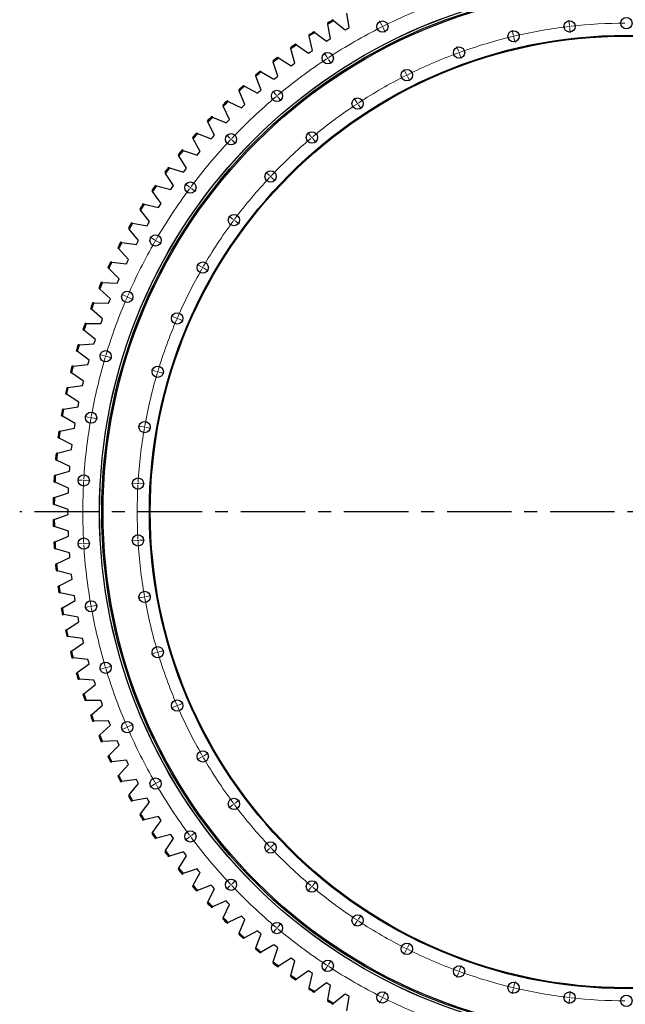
# Model space of a CAD drawing. Header units: millimetres. Extents: x 815 to 21680, y 64151 to 79763.
# Tile 8 of 18: x 3275 to 5364, y 74300 to 77699. Entities that reach past the tile are written whole.
import ezdxf

# ---------------------------------------------------------------- set-up
doc = ezdxf.new("R2010")
doc.units = ezdxf.units.MM
doc.header["$LTSCALE"] = 100
doc.linetypes.add('CENTER', pattern=[10.16, 6.35, -1.27, 1.27, -1.27])

msp = doc.modelspace()

# ---------------------------------------------------------------- linework, layer by layer
at = {"color": 7, "linetype": 'Continuous', "lineweight": 25}
for p, q in [((4357.9, 77695), (4354.6, 77697.7)), ((4411.6, 77671.3), (4403.6, 77721.4)), ((4336.8, 77686.9), (4337.6, 77682.7)), ((4347.4, 77633), (4337.6, 77682.7)), ((4357.9, 77695), (4397.4, 77663.1)), ((4397.4, 77663.1), (4404.5, 77667.2)), ((4404.5, 77667.2), (4411.6, 77671.3)), ((4272.1, 77645.7), (4273.1, 77641.5)), ((4284.9, 77592.2), (4273.1, 77641.5)), ((4292.9, 77654.6), (4289.5, 77657.2)), ((4292.9, 77654.6), (4333.6, 77624.2)), ((4340.5, 77628.6), (4347.4, 77633)), ((4209.1, 77602), (4210.2, 77597.9)), ((4223.9, 77549), (4210.2, 77597.9)), ((4229.6, 77611.7), (4226, 77614.1)), ((4229.6, 77611.7), (4271.4, 77582.9)), ((4333.6, 77624.2), (4340.5, 77628.6)), ((4167.9, 77566.4), (4164.3, 77568.6)), ((4167.9, 77566.4), (4210.8, 77539.2)), ((4271.4, 77582.9), (4278.1, 77587.6)), ((4278.1, 77587.6), (4284.9, 77592.2)), ((4147.8, 77555.9), (4149.1, 77551.8)), ((4164.7, 77503.5), (4149.1, 77551.8)), ((4210.8, 77539.2), (4217.3, 77544.1)), ((4217.3, 77544.1), (4223.9, 77549)), ((4088.4, 77507.4), (4089.8, 77503.4)), ((4107.2, 77455.7), (4089.8, 77503.4)), ((4108, 77518.7), (4104.3, 77520.8)), ((4108, 77518.7), (4151.9, 77493.2)), ((4151.9, 77493.2), (4158.3, 77498.4)), ((4158.3, 77498.4), (4164.7, 77503.5)), ((4050.1, 77468.7), (4046.3, 77470.7)), ((4050.1, 77468.7), (4094.9, 77445)), ((4030.8, 77456.7), (4032.4, 77452.7)), ((4051.7, 77405.8), (4032.4, 77452.7)), ((4094.9, 77445), (4101.1, 77450.4)), ((4101.1, 77450.4), (4107.2, 77455.7)), ((3975.3, 77403.7), (3977.1, 77399.9)), ((3998.2, 77353.7), (3977.1, 77399.9)), ((3994.1, 77416.5), (3990.2, 77418.3)), ((3994.1, 77416.5), (4039.8, 77394.5)), ((4039.8, 77394.5), (4045.8, 77400.2)), ((4045.8, 77400.2), (4051.7, 77405.8)), ((3940.1, 77362.2), (3936.2, 77363.9)), ((3940.1, 77362.2), (3986.7, 77342)), ((3921.9, 77348.7), (3923.8, 77344.9)), ((3946.7, 77299.6), (3923.8, 77344.9)), ((3986.7, 77342), (3992.4, 77347.9)), ((3992.4, 77347.9), (3998.2, 77353.7)), ((3870.7, 77291.6), (3872.7, 77287.9)), ((3888.4, 77305.8), (3884.4, 77307.3)), ((3888.4, 77305.8), (3935.7, 77287.4)), ((3935.7, 77287.4), (3941.2, 77293.5)), ((3941.2, 77293.5), (3946.7, 77299.6)), ((3897.3, 77243.5), (3872.7, 77287.9)), ((3821.7, 77232.6), (3823.9, 77229)), ((3850.2, 77185.5), (3823.9, 77229)), ((3838.8, 77247.5), (3834.8, 77248.9)), ((3838.8, 77247.5), (3886.8, 77231)), ((3886.8, 77231), (3892.1, 77237.2)), ((3892.1, 77237.2), (3897.3, 77243.5)), ((3791.6, 77187.3), (3787.5, 77188.5)), ((3791.6, 77187.3), (3840.2, 77172.6)), ((3775, 77171.7), (3777.4, 77168.2)), ((3805.3, 77125.8), (3777.4, 77168.2)), ((3840.2, 77172.6), (3845.2, 77179.1)), ((3845.2, 77179.1), (3850.2, 77185.5)), ((3746.7, 77125.3), (3742.5, 77126.3)), ((3746.7, 77125.3), (3795.8, 77112.5)), ((3795.8, 77112.5), (3800.6, 77119.2)), ((3800.6, 77119.2), (3805.3, 77125.8)), ((3730.7, 77109.1), (3733.2, 77105.6)), ((3762.8, 77064.4), (3733.2, 77105.6)), ((3704.2, 77061.6), (3700.1, 77062.5)), ((3704.2, 77061.6), (3753.8, 77050.7)), ((3753.8, 77050.7), (3758.3, 77057.6)), ((3758.3, 77057.6), (3762.8, 77064.4)), ((3688.9, 77044.8), (3691.6, 77041.4)), ((3722.7, 77001.4), (3691.6, 77041.4)), ((3664.3, 76996.3), (3660.1, 76997)), ((3664.3, 76996.3), (3714.3, 76987.4)), ((3714.3, 76987.4), (3718.5, 76994.4)), ((3718.5, 76994.4), (3722.7, 77001.4)), ((3649.7, 76978.9), (3652.4, 76975.7)), ((3685.1, 76936.8), (3652.4, 76975.7)), ((3626.9, 76929.5), (3622.7, 76930.1)), ((3626.9, 76929.5), (3677.2, 76922.5)), ((3677.2, 76922.5), (3681.1, 76929.7)), ((3681.1, 76929.7), (3685.1, 76936.8)), ((3613, 76911.6), (3615.8, 76908.4)), ((3650, 76870.9), (3615.8, 76908.4)), ((3592.1, 76861.3), (3587.9, 76861.7)), ((3592.1, 76861.3), (3642.7, 76856.3)), ((3642.7, 76856.3), (3646.3, 76863.6)), ((3646.3, 76863.6), (3650, 76870.9)), ((3578.9, 76842.9), (3581.9, 76839.8)), ((3617.5, 76803.7), (3581.9, 76839.8)), ((3560.1, 76791.8), (3555.8, 76792)), ((3560.1, 76791.8), (3610.7, 76788.8)), ((3610.7, 76788.8), (3614.1, 76796.2)), ((3614.1, 76796.2), (3617.5, 76803.7)), ((3547.5, 76772.9), (3550.6, 76770)), ((3587.6, 76735.2), (3550.6, 76770)), ((3530.7, 76721.1), (3526.4, 76721.2)), ((3530.7, 76721.1), (3581.4, 76720)), ((3581.4, 76720), (3584.5, 76727.6)), ((3584.5, 76727.6), (3587.6, 76735.2)), ((3518.9, 76701.7), (3522.1, 76698.9)), ((3560.4, 76665.6), (3522.1, 76698.9)), ((3504.1, 76649.3), (3499.8, 76649.3)), ((3504.1, 76649.3), (3554.8, 76650.3)), ((3554.8, 76650.3), (3557.6, 76657.9)), ((3557.6, 76657.9), (3560.4, 76665.6)), ((3493, 76629.5), (3496.4, 76626.9)), ((3535.9, 76595), (3496.4, 76626.9)), ((3480.3, 76576.6), (3476, 76576.4)), ((3480.3, 76576.6), (3530.9, 76579.5)), ((3530.9, 76579.5), (3533.4, 76587.3)), ((3533.4, 76587.3), (3535.9, 76595)), ((3470, 76556.4), (3473.4, 76553.8)), ((3514.2, 76523.6), (3473.4, 76553.8)), ((3459.3, 76503), (3509.8, 76507.8)), ((3509.8, 76507.8), (3512, 76515.7)), ((3512, 76515.7), (3514.2, 76523.6)), ((3449.8, 76482.4), (3453.4, 76480)), ((3495.3, 76451.3), (3453.4, 76480)), ((3459.3, 76503), (3455, 76502.6)), ((3491.5, 76435.4), (3493.4, 76443.4)), ((3493.4, 76443.4), (3495.3, 76451.3)), ((3432.5, 76407.7), (3436.2, 76405.4)), ((3479.1, 76378.4), (3436.2, 76405.4)), ((3441.2, 76428.6), (3437, 76428)), ((3441.2, 76428.6), (3491.5, 76435.4)), ((3477.5, 76370.4), (3479.1, 76378.4)), ((3426, 76353.6), (3421.8, 76352.9)), ((3426, 76353.6), (3476, 76362.3)), ((3476, 76362.3), (3477.5, 76370.4)), ((3418.2, 76332.3), (3421.9, 76330.2)), ((3465.9, 76304.9), (3421.9, 76330.2)), ((3464.6, 76296.8), (3465.9, 76304.9)), ((3413.7, 76278.1), (3409.5, 76277.2)), ((3413.7, 76278.1), (3463.3, 76288.7)), ((3463.3, 76288.7), (3464.6, 76296.8)), ((3406.7, 76256.5), (3410.5, 76254.5)), ((3455.4, 76230.9), (3410.5, 76254.5)), ((3404.4, 76202.1), (3400.2, 76201)), ((3404.4, 76202.1), (3453.5, 76214.7)), ((3453.5, 76214.7), (3454.5, 76222.8)), ((3454.5, 76222.8), (3455.4, 76230.9)), ((3398.2, 76180.3), (3402.1, 76178.4)), ((3447.9, 76156.6), (3402.1, 76178.4)), ((3398, 76125.8), (3446.6, 76140.3)), ((3446.6, 76140.3), (3447.2, 76148.4)), ((3447.2, 76148.4), (3447.9, 76156.6)), ((3392.7, 76103.8), (3396.6, 76102.1)), ((3398, 76125.8), (3393.9, 76124.6)), ((3443.2, 76082), (3396.6, 76102.1)), ((3394.5, 76049.3), (3442.6, 76065.7)), ((3442.6, 76065.7), (3442.9, 76073.9)), ((3442.9, 76073.9), (3443.2, 76082)), ((3394.5, 76049.3), (3390.5, 76048)), ((3390.1, 76027.1), (3394.1, 76025.6)), ((3441.5, 76007.4), (3394.1, 76025.6)), ((3441.4, 75999.2), (3441.5, 76007.4)), ((3441.5, 75991), (3441.4, 75999.2)), ((3394.1, 75972.8), (3390.1, 75971.3)), ((3394.1, 75972.8), (3441.5, 75991)), ((3390.5, 75950.4), (3394.5, 75949)), ((3442.6, 75932.7), (3394.5, 75949)), ((3442.9, 75924.5), (3442.6, 75932.7)), ((3396.6, 75896.3), (3392.7, 75894.6)), ((3396.6, 75896.3), (3443.2, 75916.3)), ((3443.2, 75916.3), (3442.9, 75924.5)), ((3393.9, 75873.8), (3398, 75872.6)), ((3446.6, 75858.1), (3398, 75872.6)), ((3402.1, 75820), (3447.9, 75841.8)), ((3447.2, 75849.9), (3446.6, 75858.1)), ((3447.9, 75841.8), (3447.2, 75849.9)), ((3402.1, 75820), (3398.2, 75818.1)), ((3400.2, 75797.4), (3404.4, 75796.3)), ((3453.5, 75783.7), (3404.4, 75796.3)), ((3410.5, 75743.9), (3455.4, 75767.5)), ((3454.5, 75775.6), (3453.5, 75783.7)), ((3455.4, 75767.5), (3454.5, 75775.6)), ((3410.5, 75743.9), (3406.7, 75741.9)), ((3409.5, 75721.2), (3413.7, 75720.3)), ((3463.3, 75709.7), (3413.7, 75720.3)), ((3421.9, 75668.2), (3465.9, 75693.5)), ((3464.6, 75701.6), (3463.3, 75709.7)), ((3465.9, 75693.5), (3464.6, 75701.6)), ((3421.9, 75668.2), (3418.2, 75666.1)), ((3421.8, 75645.5), (3426, 75644.8)), ((3476, 75636), (3426, 75644.8)), ((3477.5, 75628), (3476, 75636)), ((3479.1, 75620), (3477.5, 75628)), ((3436.2, 75593), (3432.5, 75590.7)), ((3436.2, 75593), (3479.1, 75620)), ((3437, 75570.3), (3441.2, 75569.8)), ((3491.5, 75563), (3441.2, 75569.8)), ((3493.4, 75555), (3491.5, 75563)), ((3453.4, 75518.4), (3495.3, 75547.1)), ((3495.3, 75547.1), (3493.4, 75555)), ((3453.4, 75518.4), (3449.8, 75516)), ((3455, 75495.8), (3459.3, 75495.4)), ((3509.8, 75490.6), (3459.3, 75495.4)), ((3512, 75482.7), (3509.8, 75490.6)), ((3473.4, 75444.6), (3514.2, 75474.8)), ((3514.2, 75474.8), (3512, 75482.7)), ((3473.4, 75444.6), (3470, 75442)), ((3476, 75422), (3480.3, 75421.8)), ((3530.9, 75418.9), (3480.3, 75421.8)), ((3496.4, 75371.5), (3535.9, 75403.3)), ((3533.4, 75411.1), (3530.9, 75418.9)), ((3535.9, 75403.3), (3533.4, 75411.1)), ((3496.4, 75371.5), (3493, 75368.9)), ((3499.8, 75349.1), (3504.1, 75349)), ((3554.8, 75348.1), (3504.1, 75349)), ((3522.1, 75299.4), (3560.4, 75332.8)), ((3557.6, 75340.4), (3554.8, 75348.1)), ((3560.4, 75332.8), (3557.6, 75340.4)), ((3522.1, 75299.4), (3518.9, 75296.6)), ((3526.4, 75277.2), (3530.7, 75277.3)), ((3581.4, 75278.3), (3530.7, 75277.3)), ((3550.6, 75228.4), (3587.6, 75263.2)), ((3584.5, 75270.8), (3581.4, 75278.3)), ((3587.6, 75263.2), (3584.5, 75270.8)), ((3550.6, 75228.4), (3547.5, 75225.5)), ((3555.8, 75206.3), (3560.1, 75206.6)), ((3610.7, 75209.6), (3560.1, 75206.6)), ((3581.9, 75158.5), (3617.5, 75194.7)), ((3614.1, 75202.2), (3610.7, 75209.6)), ((3617.5, 75194.7), (3614.1, 75202.2)), ((3581.9, 75158.5), (3578.9, 75155.5)), ((3587.9, 75136.7), (3592.1, 75137.1)), ((3642.7, 75142.1), (3592.1, 75137.1)), ((3615.8, 75089.9), (3650, 75127.5)), ((3646.3, 75134.8), (3642.7, 75142.1)), ((3650, 75127.5), (3646.3, 75134.8)), ((3615.8, 75089.9), (3613, 75086.8)), ((3622.7, 75068.3), (3626.9, 75068.9)), ((3677.2, 75075.9), (3626.9, 75068.9)), ((3652.4, 75022.7), (3685.1, 75061.5)), ((3681.1, 75068.7), (3677.2, 75075.9)), ((3685.1, 75061.5), (3681.1, 75068.7)), ((3652.4, 75022.7), (3649.7, 75019.4)), ((3660.1, 75001.4), (3664.3, 75002.1)), ((3714.3, 75011), (3664.3, 75002.1)), ((3691.6, 74956.9), (3722.7, 74997)), ((3718.5, 75004), (3714.3, 75011)), ((3722.7, 74997), (3718.5, 75004)), ((3691.6, 74956.9), (3688.9, 74953.6)), ((3753.8, 74947.6), (3704.2, 74936.8)), ((3758.3, 74940.8), (3753.8, 74947.6)), ((3700.1, 74935.9), (3704.2, 74936.8)), ((3733.2, 74892.7), (3762.8, 74934)), ((3762.8, 74934), (3758.3, 74940.8)), ((3733.2, 74892.7), (3730.7, 74889.3)), ((3795.8, 74885.9), (3746.7, 74873.1)), ((3800.6, 74879.2), (3795.8, 74885.9)), ((3805.3, 74872.6), (3800.6, 74879.2)), ((3742.5, 74872.1), (3746.7, 74873.1)), ((3777.4, 74830.2), (3805.3, 74872.6)), ((3777.4, 74830.2), (3775, 74826.6)), ((3787.5, 74809.9), (3791.6, 74811.1)), ((3840.2, 74825.8), (3791.6, 74811.1)), ((3823.9, 74769.4), (3850.2, 74812.8)), ((3845.2, 74819.3), (3840.2, 74825.8)), ((3850.2, 74812.8), (3845.2, 74819.3)), ((3823.9, 74769.4), (3821.7, 74765.8)), ((3834.8, 74749.5), (3838.8, 74750.9)), ((3886.8, 74767.4), (3838.8, 74750.9)), ((3872.7, 74710.5), (3897.3, 74754.9)), ((3892.1, 74761.1), (3886.8, 74767.4)), ((3897.3, 74754.9), (3892.1, 74761.1)), ((3872.7, 74710.5), (3870.7, 74706.8)), ((3935.7, 74710.9), (3888.4, 74692.6)), ((3941.2, 74704.9), (3935.7, 74710.9)), ((3884.4, 74691), (3888.4, 74692.6)), ((3923.8, 74653.5), (3946.7, 74698.8)), ((3946.7, 74698.8), (3941.2, 74704.9)), ((3923.8, 74653.5), (3921.9, 74649.7)), ((3986.7, 74656.4), (3940.1, 74636.2)), ((3977.1, 74598.5), (3998.2, 74644.7)), ((3992.4, 74650.5), (3986.7, 74656.4)), ((3998.2, 74644.7), (3992.4, 74650.5)), ((3936.2, 74634.5), (3940.1, 74636.2)), ((4039.8, 74603.8), (3994.1, 74581.9)), ((4045.8, 74598.2), (4039.8, 74603.8)), ((3977.1, 74598.5), (3975.3, 74594.6)), ((3990.2, 74580), (3994.1, 74581.9)), ((4032.4, 74545.7), (4051.7, 74592.6)), ((4051.7, 74592.6), (4045.8, 74598.2)), ((4032.4, 74545.7), (4030.8, 74541.7)), ((4094.9, 74553.4), (4050.1, 74529.7)), ((4089.8, 74495), (4107.2, 74542.7)), ((4101.1, 74548), (4094.9, 74553.4)), ((4107.2, 74542.7), (4101.1, 74548)), ((4046.3, 74527.7), (4050.1, 74529.7)), ((4151.9, 74505.2), (4108, 74479.7)), ((4158.3, 74500), (4151.9, 74505.2)), ((4089.8, 74495), (4088.4, 74491)), ((4104.3, 74477.6), (4108, 74479.7)), ((4149.1, 74446.6), (4164.7, 74494.9)), ((4164.7, 74494.9), (4158.3, 74500)), ((4149.1, 74446.6), (4147.8, 74442.5)), ((4210.8, 74459.1), (4167.9, 74432)), ((4210.2, 74400.5), (4223.9, 74449.4)), ((4217.3, 74454.3), (4210.8, 74459.1)), ((4223.9, 74449.4), (4217.3, 74454.3)), ((4164.3, 74429.7), (4167.9, 74432)), ((4210.2, 74400.5), (4209.1, 74396.4)), ((4271.4, 74415.5), (4229.6, 74386.7)), ((4278.1, 74410.8), (4271.4, 74415.5)), ((4273.1, 74356.8), (4284.9, 74406.2)), ((4284.9, 74406.2), (4278.1, 74410.8)), ((4226, 74384.3), (4229.6, 74386.7)), ((4333.6, 74374.1), (4292.9, 74343.8)), ((4340.5, 74369.8), (4333.6, 74374.1)), ((4347.4, 74365.4), (4340.5, 74369.8)), ((4273.1, 74356.8), (4272.1, 74352.7)), ((4289.5, 74341.2), (4292.9, 74343.8)), ((4337.6, 74315.6), (4347.4, 74365.4)), ((4397.4, 74335.3), (4357.9, 74303.3)), ((4404.5, 74331.2), (4397.4, 74335.3)), ((4337.6, 74315.6), (4336.8, 74311.4)), ((4354.6, 74300.7), (4357.9, 74303.3)), ((4403.6, 74277), (4411.6, 74327.1)), ((4411.6, 74327.1), (4404.5, 74331.2))]:
    msp.add_line(p, q, dxfattribs=at)
at = {"color": 0, "linetype": 'Continuous', "lineweight": 18}
for p, q in [((5171, 77680.2), (5169, 77697.1)), ((4523.8, 77679.2), (4516.1, 77694.4)), ((4526, 77674.8), (4524.9, 77677)), ((4526, 77674.8), (4527.1, 77672.5)), ((4528.2, 77670.3), (4535.9, 77655.1)), ((5171.6, 77675.3), (5171.3, 77677.8)), ((5171.6, 77675.3), (5171.9, 77672.8)), ((5172.2, 77670.3), (5174.1, 77653.4)), ((4977.2, 77646.1), (4973.3, 77662.6)), ((4978.3, 77641.2), (4977.8, 77643.6)), ((4978.3, 77641.2), (4978.9, 77638.8)), ((4979.5, 77636.3), (4983.4, 77619.8)), ((4788.6, 77589.6), (4782.8, 77605.6)), ((4334.4, 77569.9), (4325.1, 77584.1)), ((4337.2, 77565.7), (4335.8, 77567.8)), ((4337.2, 77565.7), (4338.5, 77563.6)), ((4339.9, 77561.6), (4349.3, 77547.3)), ((4790.3, 77584.9), (4789.5, 77587.3)), ((4790.3, 77584.9), (4791.2, 77582.6)), ((4792.1, 77580.2), (4797.9, 77564.2)), ((4607.9, 77511.7), (4600.3, 77526.9)), ((4610.2, 77507.2), (4609, 77509.4)), ((4610.2, 77507.2), (4611.3, 77505)), ((4612.4, 77502.7), (4620, 77487.5)), ((4159.1, 77439.4), (4148.1, 77452.4)), ((4162.3, 77435.5), (4160.7, 77437.4)), ((4162.3, 77435.5), (4163.9, 77433.6)), ((4165.5, 77431.7), (4176.4, 77418.7)), ((4437.5, 77413.3), (4428.1, 77427.5)), ((4440.2, 77409.1), (4438.8, 77411.2)), ((4440.2, 77409.1), (4441.6, 77407)), ((4443, 77404.9), (4452.3, 77390.7)), ((4000, 77289.3), (3987.7, 77301)), ((4279.6, 77295.7), (4268.7, 77308.7)), ((4282.8, 77291.9), (4281.2, 77293.8)), ((4282.8, 77291.9), (4284.4, 77290)), ((4003.7, 77285.9), (4001.9, 77287.6)), ((4003.7, 77285.9), (4005.5, 77284.2)), ((4007.3, 77282.5), (4019.7, 77270.8)), ((4286, 77288.1), (4296.9, 77275)), ((4136.4, 77160.7), (4124.1, 77172.3)), ((4140.1, 77157.2), (4138.2, 77158.9)), ((4140.1, 77157.2), (4141.9, 77155.5)), ((4143.7, 77153.8), (4156.1, 77142.1)), ((3859.5, 77121.8), (3845.9, 77132)), ((3863.5, 77118.9), (3861.5, 77120.4)), ((3863.5, 77118.9), (3865.5, 77117.4)), ((3867.5, 77115.9), (3881.2, 77105.7)), ((4009.9, 77009.9), (3996.3, 77020)), ((4013.9, 77006.9), (4011.9, 77008.4)), ((4013.9, 77006.9), (4015.9, 77005.4)), ((4017.9, 77003.9), (4031.6, 76993.8)), ((3739.4, 76939.2), (3724.7, 76947.7)), ((3743.7, 76936.7), (3741.5, 76937.9)), ((3743.7, 76936.7), (3745.9, 76935.4)), ((3748, 76934.2), (3762.8, 76925.7)), ((3901.8, 76845.4), (3887, 76853.9)), ((3906.1, 76842.9), (3903.9, 76844.2)), ((3906.1, 76842.9), (3908.2, 76841.7)), ((3910.4, 76840.4), (3925.1, 76831.9)), ((3641.3, 76743.8), (3625.6, 76750.6)), ((3645.8, 76741.8), (3643.6, 76742.8)), ((3645.8, 76741.8), (3648.1, 76740.8)), ((3650.4, 76739.9), (3666, 76733.1)), ((3813.4, 76669.6), (3797.8, 76676.3)), ((3818, 76667.6), (3815.7, 76668.6)), ((3818, 76667.6), (3820.3, 76666.6)), ((3822.6, 76665.6), (3838.2, 76658.9)), ((3566.5, 76538.4), (3550.2, 76543.3)), ((3571.3, 76536.9), (3568.9, 76537.7)), ((3571.3, 76536.9), (3573.7, 76536.2)), ((3576.1, 76535.5), (3592.3, 76530.6)), ((3746.1, 76484.6), (3729.8, 76489.5)), ((3750.9, 76483.2), (3748.5, 76483.9)), ((3750.9, 76483.2), (3753.3, 76482.5)), ((3755.7, 76481.7), (3772, 76476.9)), ((3516.1, 76325.6), (3499.3, 76328.6)), ((3521, 76324.8), (3518.5, 76325.2)), ((3521, 76324.8), (3523.4, 76324.3)), ((3525.9, 76323.9), (3542.7, 76321)), ((3700.7, 76293.1), (3684, 76296)), ((3705.6, 76292.2), (3703.2, 76292.7)), ((3705.6, 76292.2), (3708.1, 76291.8)), ((3710.6, 76291.4), (3727.3, 76288.4)), ((3490.7, 76108.5), (3473.7, 76109.5)), ((3495.7, 76108.2), (3493.2, 76108.4)), ((3495.7, 76108.2), (3498.2, 76108.1)), ((3500.7, 76107.9), (3517.6, 76106.9)), ((3677.9, 76097.6), (3660.9, 76098.6)), ((3682.9, 76097.3), (3680.4, 76097.5)), ((3682.9, 76097.3), (3685.4, 76097.2)), ((3687.8, 76097), (3704.8, 76096)), ((3677.9, 75900.8), (3660.9, 75899.8)), ((3682.9, 75901.1), (3680.4, 75900.9)), ((3682.9, 75901.1), (3685.4, 75901.2)), ((3687.8, 75901.4), (3704.8, 75902.3)), ((3490.7, 75889.9), (3473.7, 75888.9)), ((3495.7, 75890.2), (3493.2, 75890)), ((3495.7, 75890.2), (3498.2, 75890.3)), ((3500.7, 75890.5), (3517.6, 75891.4)), ((3700.7, 75705.3), (3684, 75702.3)), ((3705.6, 75706.2), (3703.2, 75705.7)), ((3705.6, 75706.2), (3708.1, 75706.6)), ((3710.6, 75707), (3727.3, 75710)), ((3516.1, 75672.7), (3499.3, 75669.8)), ((3521, 75673.6), (3518.5, 75673.2)), ((3521, 75673.6), (3523.4, 75674)), ((3525.9, 75674.5), (3542.7, 75677.4)), ((3755.7, 75516.6), (3772, 75521.5)), ((3746.1, 75513.8), (3729.8, 75508.9)), ((3750.9, 75515.2), (3748.5, 75514.5)), ((3750.9, 75515.2), (3753.3, 75515.9)), ((3566.5, 75460), (3550.2, 75455.1)), ((3571.3, 75461.4), (3568.9, 75460.7)), ((3571.3, 75461.4), (3573.7, 75462.2)), ((3576.1, 75462.9), (3592.3, 75467.7)), ((3813.4, 75328.8), (3797.8, 75322.1)), ((3818, 75330.8), (3815.7, 75329.8)), ((3818, 75330.8), (3820.3, 75331.8)), ((3822.6, 75332.8), (3838.2, 75339.5)), ((3641.3, 75254.6), (3625.6, 75247.8)), ((3645.8, 75256.5), (3643.6, 75255.5)), ((3645.8, 75256.5), (3648.1, 75257.5)), ((3650.4, 75258.5), (3666, 75265.3)), ((3901.8, 75152.9), (3887, 75144.4)), ((3906.1, 75155.4), (3903.9, 75154.2)), ((3906.1, 75155.4), (3908.2, 75156.7)), ((3910.4, 75157.9), (3925.1, 75166.4)), ((3739.4, 75059.2), (3724.7, 75050.7)), ((3743.7, 75061.7), (3741.5, 75060.4)), ((3743.7, 75061.7), (3745.9, 75062.9)), ((3748, 75064.2), (3762.8, 75072.7)), ((4009.9, 74988.5), (3996.3, 74978.3)), ((4013.9, 74991.5), (4011.9, 74990)), ((4013.9, 74991.5), (4015.9, 74993)), ((4017.9, 74994.5), (4031.6, 75004.6)), ((3859.5, 74876.5), (3845.9, 74866.4)), ((3863.5, 74879.5), (3861.5, 74878)), ((3863.5, 74879.5), (3865.5, 74881)), ((3867.5, 74882.5), (3881.2, 74892.7)), ((4140.1, 74841.2), (4141.9, 74842.9)), ((4143.7, 74844.6), (4156.1, 74856.3)), ((4136.4, 74837.7), (4124.1, 74826.1)), ((4140.1, 74841.2), (4138.2, 74839.4)), ((4000, 74709.1), (3987.7, 74697.4)), ((4003.7, 74712.5), (4001.9, 74710.8)), ((4003.7, 74712.5), (4005.5, 74714.2)), ((4007.3, 74715.9), (4019.7, 74727.6)), ((4282.8, 74706.5), (4281.2, 74704.6)), ((4282.8, 74706.5), (4284.4, 74708.4)), ((4286, 74710.3), (4296.9, 74723.3)), ((4279.6, 74702.7), (4268.7, 74689.6)), ((4443, 74593.5), (4452.3, 74607.7)), ((4165.5, 74566.7), (4176.4, 74579.7)), ((4437.5, 74585.1), (4428.1, 74570.9)), ((4440.2, 74589.3), (4438.8, 74587.2)), ((4440.2, 74589.3), (4441.6, 74591.4)), ((4159.1, 74559), (4148.1, 74546)), ((4162.3, 74562.9), (4160.7, 74560.9)), ((4162.3, 74562.9), (4163.9, 74564.8)), ((4612.4, 74495.7), (4620, 74510.8)), ((4607.9, 74486.7), (4600.3, 74471.5)), ((4610.2, 74491.2), (4609, 74488.9)), ((4610.2, 74491.2), (4611.3, 74493.4)), ((4337.2, 74432.6), (4338.5, 74434.7)), ((4339.9, 74436.8), (4349.3, 74451)), ((4792.1, 74418.2), (4797.9, 74434.1)), ((4334.4, 74428.5), (4325.1, 74414.3)), ((4337.2, 74432.6), (4335.8, 74430.6)), ((4788.6, 74408.8), (4782.8, 74392.8)), ((4790.3, 74413.5), (4789.5, 74411.1)), ((4790.3, 74413.5), (4791.2, 74415.8)), ((4979.5, 74362), (4983.4, 74378.6)), ((4528.2, 74328.1), (4535.9, 74343.3)), ((4977.2, 74352.3), (4973.3, 74335.8)), ((4978.3, 74357.2), (4977.8, 74354.7)), ((4978.3, 74357.2), (4978.9, 74359.6)), ((5172.2, 74328.1), (5174.1, 74345)), ((4523.8, 74319.2), (4516.1, 74304)), ((4526, 74323.6), (4524.9, 74321.4)), ((4526, 74323.6), (4527.1, 74325.9)), ((5171, 74318.1), (5169, 74301.2)), ((5171.6, 74323.1), (5171.3, 74320.6)), ((5171.6, 74323.1), (5171.9, 74325.6))]:
    msp.add_line(p, q, dxfattribs=at)
at = {"linetype": 'CENTER', "ltscale": 0.35}
msp.add_line((7460.2, 75999.2), (3274.8, 75999.2), dxfattribs=at)
at = {"color": 7, "linetype": 'Continuous', "lineweight": 25}
for centre, radius in [((5367.5, 75999.2), 1817.5), ((5367.5, 75999.2), 1817.2), ((5367.5, 75999.2), 1809.5), ((5367.5, 75999.2), 1805), ((5367.5, 77686.7), 19.5), ((4526, 77674.8), 19.5), ((5171.6, 77675.3), 19.5), ((5367.5, 75999.2), 1645.5), ((5367.5, 75999.2), 1642.5), ((4978.3, 77641.2), 19.5), ((4790.3, 77584.9), 19.5), ((4337.2, 77565.7), 19.5), ((4610.2, 77507.2), 19.5), ((4162.3, 77435.5), 19.5), ((4440.2, 77409.1), 19.5), ((4003.7, 77285.9), 19.5), ((4282.8, 77291.9), 19.5), ((4140.1, 77157.2), 19.5), ((3863.5, 77118.9), 19.5), ((4013.9, 77006.9), 19.5), ((3743.7, 76936.7), 19.5), ((3906.1, 76842.9), 19.5), ((3645.8, 76741.8), 19.5), ((3818, 76667.6), 19.5), ((3571.3, 76536.9), 19.5), ((3750.9, 76483.2), 19.5), ((3521, 76324.8), 19.5), ((3705.6, 76292.2), 19.5), ((3495.7, 76108.2), 19.5), ((3682.9, 76097.3), 19.5), ((3495.7, 75890.2), 19.5), ((3682.9, 75901.1), 19.5), ((3705.6, 75706.2), 19.5), ((3521, 75673.6), 19.5), ((3750.9, 75515.2), 19.5), ((3571.3, 75461.4), 19.5), ((3818, 75330.8), 19.5), ((3645.8, 75256.5), 19.5), ((3906.1, 75155.4), 19.5), ((3743.7, 75061.7), 19.5), ((4013.9, 74991.5), 19.5), ((3863.5, 74879.5), 19.5), ((4140.1, 74841.2), 19.5), ((4003.7, 74712.5), 19.5), ((4282.8, 74706.5), 19.5), ((4440.2, 74589.3), 19.5), ((4162.3, 74562.9), 19.5), ((4610.2, 74491.2), 19.5), ((4337.2, 74432.6), 19.5), ((4790.3, 74413.5), 19.5), ((4978.3, 74357.2), 19.5), ((4526, 74323.6), 19.5), ((5171.6, 74323.1), 19.5), ((5367.5, 74311.7), 19.5)]:
    msp.add_circle(centre, radius, dxfattribs=at)
at = {"color": 0, "linetype": 'Continuous', "lineweight": 18}
for radius, start, end in [(1875, 110.1528, 116.5139), (1875, 116.8195, 123.1805), (1875, 116.6667, 116.7431), (1875, 116.5903, 116.6667), (1687.5, 96.8364, 103.1636), (1687.5, 96.6667, 96.7515), (1687.5, 96.5818, 96.6667), (1687.5, 90.1698, 96.4969), (1687.5, 103.5031, 109.8302), (1687.5, 103.3333, 103.4182), (1687.5, 103.2485, 103.3333), (1875, 123.4861, 129.8472), (1875, 123.3333, 123.4097), (1875, 123.2569, 123.3333), (1687.5, 110.1698, 116.4969), (1687.5, 110, 110.0849), (1687.5, 109.9151, 110), (1687.5, 116.8364, 123.1636), (1687.5, 116.6667, 116.7515), (1687.5, 116.5818, 116.6667), (1875, 130.1528, 136.5139), (1875, 130, 130.0764), (1875, 129.9236, 130), (1687.5, 123.5031, 129.8302), (1687.5, 123.3333, 123.4182), (1687.5, 123.2485, 123.3333), (1687.5, 130, 130.0849), (1687.5, 129.9151, 130), (1875, 136.8195, 143.1805), (1875, 136.6667, 136.7431), (1875, 136.5903, 136.6667), (1687.5, 130.1698, 136.4969), (1687.5, 136.8364, 143.1636), (1687.5, 136.6667, 136.7515), (1687.5, 136.5818, 136.6667), (1875, 143.3333, 143.4097), (1875, 143.2569, 143.3333), (1875, 143.4861, 149.8472), (1687.5, 143.5031, 149.8302), (1687.5, 143.3333, 143.4182), (1687.5, 143.2485, 143.3333), (1875, 150.1528, 156.5139), (1875, 150, 150.0764), (1875, 149.9236, 150), (1687.5, 150.1698, 156.4969), (1687.5, 150, 150.0849), (1687.5, 149.9151, 150), (1875, 156.8195, 163.1805), (1875, 156.6667, 156.7431), (1875, 156.5903, 156.6667), (1687.5, 156.8364, 163.1636), (1687.5, 156.6667, 156.7515), (1687.5, 156.5818, 156.6667), (1875, 163.4861, 169.8472), (1875, 163.3333, 163.4097), (1875, 163.2569, 163.3333), (1687.5, 163.5031, 169.8302), (1687.5, 163.3333, 163.4182), (1687.5, 163.2485, 163.3333), (1875, 170.1528, 176.5139), (1875, 170, 170.0764), (1875, 169.9236, 170), (1687.5, 170.1698, 176.4969), (1687.5, 170, 170.0849), (1687.5, 169.9151, 170), (1875, 176.8195, 183.1805), (1875, 176.6667, 176.7431), (1875, 176.5903, 176.6667), (1687.5, 176.5818, 176.6667), (1687.5, 176.8364, 183.1636), (1687.5, 176.6667, 176.7515), (1687.5, 183.2485, 183.3333), (1687.5, 183.3333, 183.4182), (1687.5, 183.5031, 189.8302), (1875, 183.2569, 183.3333), (1875, 183.3333, 183.4097), (1875, 183.4861, 189.8472), (1687.5, 189.9151, 190), (1687.5, 190, 190.0849), (1687.5, 190.1698, 196.4969), (1875, 189.9236, 190), (1875, 190, 190.0764), (1875, 190.1528, 196.5139), (1687.5, 196.5818, 196.6667), (1687.5, 196.6667, 196.7515), (1687.5, 196.8364, 203.1636), (1875, 196.5903, 196.6667), (1875, 196.6667, 196.7431), (1875, 196.8195, 203.1805), (1687.5, 203.2485, 203.3333), (1687.5, 203.3333, 203.4182), (1687.5, 203.5031, 209.8302), (1875, 203.2569, 203.3333), (1875, 203.3333, 203.4097), (1875, 203.4861, 209.8472), (1687.5, 209.9151, 210), (1687.5, 210, 210.0849), (1687.5, 210.1698, 216.4969), (1875, 209.9236, 210), (1875, 210, 210.0764), (1875, 210.1528, 216.5139), (1687.5, 216.5818, 216.6667), (1687.5, 216.6667, 216.7515), (1687.5, 216.8364, 223.1636), (1875, 216.5903, 216.6667), (1875, 216.6667, 216.7431), (1875, 216.8195, 223.1805), (1687.5, 223.2485, 223.3333), (1687.5, 223.3333, 223.4182), (1687.5, 223.5031, 229.8302), (1875, 223.2569, 223.3333), (1875, 223.3333, 223.4097), (1875, 223.4861, 229.8472), (1687.5, 229.9151, 230), (1687.5, 230, 230.0849), (1687.5, 230.1698, 236.4969), (1687.5, 236.5818, 236.6667), (1687.5, 236.6667, 236.7515), (1687.5, 236.8364, 243.1636), (1875, 229.9236, 230), (1875, 230, 230.0764), (1875, 230.1528, 236.5139), (1687.5, 243.2485, 243.3333), (1687.5, 243.3333, 243.4182), (1687.5, 243.5031, 249.8302), (1875, 236.5903, 236.6667), (1875, 236.6667, 236.7431), (1875, 236.8195, 243.1805), (1687.5, 249.9151, 250), (1687.5, 250, 250.0849), (1687.5, 250.1698, 256.4969), (1687.5, 256.5818, 256.6667), (1687.5, 256.6667, 256.7515), (1687.5, 256.8364, 263.1636), (1875, 243.2569, 243.3333), (1875, 243.3333, 243.4097), (1875, 243.4861, 249.8472), (1687.5, 263.2485, 263.3333), (1687.5, 263.3333, 263.4182), (1687.5, 263.5031, 269.8302)]:
    msp.add_arc((5367.5, 75999.2), radius, start, end, dxfattribs=at)
at = {"color": 7, "linetype": 'Continuous', "lineweight": 25}
for radius, start, end in [(1977.6, 120.8088, 121.4134), (1973.6, 120.766, 121.4562), (1977.6, 123.031, 123.6356), (1973.6, 122.9883, 123.6784), (1977.6, 125.2532, 125.8579), (1973.6, 125.2105, 125.9006), (1977.6, 127.4755, 128.0801), (1973.6, 127.4327, 128.1229), (1977.6, 129.6977, 130.3023), (1973.6, 129.6549, 130.3451), (1977.6, 131.9199, 132.5245), (1973.6, 131.8771, 132.5673), (1977.6, 134.1421, 134.7468), (1973.6, 134.0994, 134.7895), (1977.6, 136.3644, 136.969), (1973.6, 136.3216, 137.0117), (1977.6, 138.5866, 139.1912), (1973.6, 138.5438, 139.234), (1977.6, 140.8088, 141.4134), (1973.6, 140.766, 141.4562), (1977.6, 143.031, 143.6356), (1973.6, 142.9883, 143.6784), (1977.6, 145.2532, 145.8579), (1973.6, 145.2105, 145.9006), (1977.6, 147.4755, 148.0801), (1973.6, 147.4327, 148.1229), (1977.6, 149.6977, 150.3023), (1973.6, 149.6549, 150.3451), (1977.6, 151.9199, 152.5245), (1973.6, 151.8771, 152.5673), (1977.6, 154.1421, 154.7468), (1973.6, 154.0994, 154.7895), (1977.6, 156.3644, 156.969), (1973.6, 156.3216, 157.0117), (1977.6, 158.5866, 159.1912), (1973.6, 158.5438, 159.234), (1977.6, 160.8088, 161.4134), (1973.6, 160.766, 161.4562), (1977.6, 163.031, 163.6356), (1973.6, 162.9883, 163.6784), (1977.6, 165.2532, 165.8579), (1973.6, 165.2105, 165.9006), (1977.6, 167.4755, 168.0801), (1973.6, 167.4327, 168.1229), (1977.6, 169.6977, 170.3023), (1973.6, 169.6549, 170.3451), (1977.6, 171.9199, 172.5245), (1973.6, 171.8771, 172.5673), (1973.6, 174.0994, 174.7895), (1977.6, 174.1421, 174.7468), (1977.6, 176.3644, 176.969), (1973.6, 176.3216, 177.0117), (1977.6, 178.5866, 179.1912), (1973.6, 178.5438, 179.234), (1977.6, 180.8088, 181.4134), (1973.6, 180.766, 181.4562), (1973.6, 182.9883, 183.6784), (1977.6, 183.031, 183.6356), (1977.6, 185.2532, 185.8579), (1973.6, 185.2105, 185.9006), (1977.6, 187.4755, 188.0801), (1973.6, 187.4327, 188.1229), (1977.6, 189.6977, 190.3023), (1973.6, 189.6549, 190.3451), (1977.6, 191.9199, 192.5245), (1973.6, 191.8771, 192.5673), (1977.6, 194.1421, 194.7468), (1973.6, 194.0994, 194.7895), (1977.6, 196.3644, 196.969), (1973.6, 196.3216, 197.0117), (1977.6, 198.5866, 199.1912), (1973.6, 198.5438, 199.234), (1977.6, 200.8088, 201.4134), (1973.6, 200.766, 201.4562), (1977.6, 203.031, 203.6356), (1973.6, 202.9883, 203.6784), (1977.6, 205.2532, 205.8579), (1973.6, 205.2105, 205.9006), (1977.6, 207.4755, 208.0801), (1973.6, 207.4327, 208.1229), (1977.6, 209.6977, 210.3023), (1973.6, 209.6549, 210.3451), (1977.6, 211.9199, 212.5245), (1973.6, 211.8771, 212.5673), (1977.6, 214.1421, 214.7468), (1973.6, 214.0994, 214.7895), (1977.6, 216.3644, 216.969), (1973.6, 216.3216, 217.0117), (1977.6, 218.5866, 219.1912), (1973.6, 218.5438, 219.234), (1977.6, 220.8088, 221.4134), (1973.6, 220.766, 221.4562), (1977.6, 223.031, 223.6356), (1973.6, 222.9883, 223.6784), (1977.6, 225.2532, 225.8579), (1973.6, 225.2105, 225.9006), (1977.6, 227.4755, 228.0801), (1973.6, 227.4327, 228.1229), (1977.6, 229.6977, 230.3023), (1973.6, 229.6549, 230.3451), (1977.6, 231.9199, 232.5245), (1973.6, 231.8771, 232.5673), (1973.6, 234.0994, 234.7895), (1977.6, 234.1421, 234.7468), (1977.6, 236.3644, 236.969), (1973.6, 236.3216, 237.0117), (1977.6, 238.5866, 239.1912), (1973.6, 238.5438, 239.234)]:
    msp.add_arc((5367.5, 75999.2), radius, start, end, dxfattribs=at)

doc.saveas('drawing.dxf')
